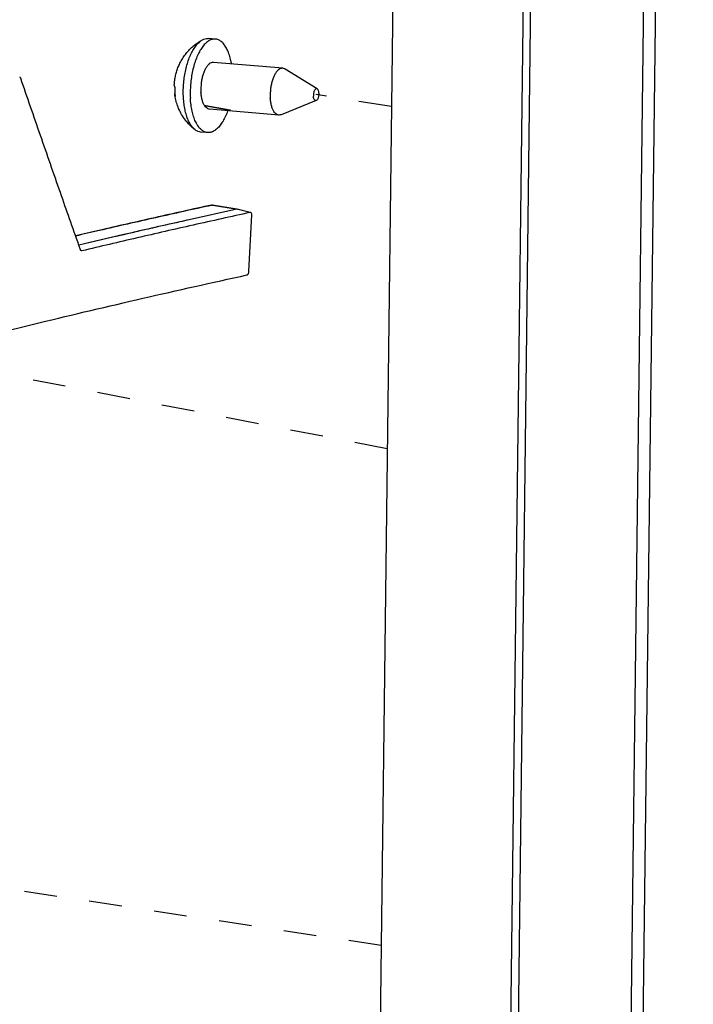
# Paper-space layout 'Layout1' of a CAD drawing. Header units: inches. Extents: x 29 to 351, y 58 to 234.
# Tile 45 of 104: x 36.18 to 38.44, y 183.76 to 187.06. Entities that reach past the tile are written whole.
import ezdxf

# ---------------------------------------------------------------- set-up
doc = ezdxf.new("R2010")
doc.units = ezdxf.units.IN
doc.header["$LTSCALE"] = 1.1
doc.header["$MEASUREMENT"] = 0
doc.linetypes.add('DASHED', pattern=[0.2, 0.1, -0.1])
doc.layers.get('0').update_dxf_attribs({"linetype": 'CONTINUOUS'})
for name, color, linetype in [('02___PRT_ALL_AXES', 7, 'CONTINUOUS'), ('6_ALL_SURFS', 7, 'CONTINUOUS'), ('7_ALL_FEATURES', 7, 'CONTINUOUS')]:
    doc.layers.add(name, color=color, linetype=linetype)

psp = doc.layouts.get("Layout1")

# ---------------------------------------------------------------- linework, layer by layer
at = {"color": 4, "linetype": 'DASHED'}
for p, q in [((37.42782602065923, 186.7709100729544), (37.17408733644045, 186.8114544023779)), ((37.41379220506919, 185.6230725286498), (35.75961194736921, 185.9443818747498)), ((37.39341717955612, 183.9565821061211), (33.37173773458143, 184.5668219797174))]:
    psp.add_line(p, q, dxfattribs=at)
at = {"layer": '02___PRT_ALL_AXES', "color": 7, "linetype": 'Continuous'}
for p, q in [((36.83762084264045, 186.9976492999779), (36.81431081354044, 186.9996004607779)), ((37.06365567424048, 186.8997135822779), (36.83105288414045, 186.9191835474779)), ((37.17912376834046, 186.8309598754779), (37.07119313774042, 186.8971543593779)), ((37.17581100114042, 186.7913830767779), (37.05837779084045, 186.7440526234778)), ((37.05051975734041, 186.7427820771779), (36.81791696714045, 186.7622520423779)), ((36.81134900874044, 186.6837862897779), (36.78803897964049, 186.6857374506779))]:
    psp.add_line(p, q, dxfattribs=at)
for points, start_tangent, end_tangent in [([(36.83762128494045, 186.997643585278), (36.83184585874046, 186.9976039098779), (36.82118842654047, 186.9948116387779), (36.81060463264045, 186.9885771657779), (36.80033090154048, 186.979039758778), (36.79059673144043, 186.966412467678), (36.78161956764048, 186.9509773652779), (36.77359994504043, 186.9330792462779), (36.76671700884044, 186.9131179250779), (36.76112451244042, 186.8915393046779), (36.75694738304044, 186.8688254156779), (36.75427893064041, 186.8454836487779), (36.75317876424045, 186.8220354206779), (36.75367145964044, 186.7990045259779)], (-0.9965430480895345, 0.08307799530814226), (0.05679379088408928, -0.9983859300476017)), ([(36.89176557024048, 186.9141566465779), (36.88961377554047, 186.9252037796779), (36.88454883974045, 186.9439901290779), (36.87814217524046, 186.960469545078), (36.87053689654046, 186.9742739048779), (36.86190289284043, 186.9850948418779), (36.85243303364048, 186.9926906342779), (36.84233885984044, 186.9968916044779), (36.83762128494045, 186.997643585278)], (-0.1683537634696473, 0.9857266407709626), (-0.9965430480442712, 0.08307799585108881)), ([(36.83104935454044, 186.9191817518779), (36.83003258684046, 186.9192356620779), (36.82346397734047, 186.9180192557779), (36.81693013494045, 186.9141704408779), (36.81065356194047, 186.9078202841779), (36.80484799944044, 186.899185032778), (36.79971114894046, 186.8885587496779), (36.79541793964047, 186.8763033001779), (36.79211457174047, 186.8628360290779), (36.78991353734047, 186.8486155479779), (36.78888979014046, 186.8341261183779), (36.78907819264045, 186.8198611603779)], (-0.9962940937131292, 0.0860120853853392), (0.05679379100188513, -0.9983859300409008)), ([(37.06365549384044, 186.8997114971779), (37.06263537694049, 186.8997656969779), (37.05606676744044, 186.8985492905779), (37.04953292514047, 186.894700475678), (37.04325635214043, 186.8883503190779), (37.03745078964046, 186.8797150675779), (37.03231393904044, 186.8690887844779), (37.02802072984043, 186.8568333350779), (37.02471736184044, 186.843366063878), (37.02251632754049, 186.8291455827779), (37.02149258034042, 186.8146561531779), (37.02168098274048, 186.8003911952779)], (-0.996275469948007, 0.0862275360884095), (0.05679379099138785, -0.9983859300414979)), ([(37.07119438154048, 186.8971563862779), (37.06901506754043, 186.898308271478), (37.06365549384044, 186.8997114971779)], (-0.8523180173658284, 0.5230238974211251), (-0.9962754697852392, 0.08622753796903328)), ([(37.17912361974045, 186.8309604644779), (37.17908980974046, 186.8309805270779), (37.17677116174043, 186.8316351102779), (37.17436435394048, 186.8309064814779), (37.17203340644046, 186.8288442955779), (37.16993716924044, 186.8255890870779), (37.16821849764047, 186.8213626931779), (37.16699451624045, 186.8164531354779), (37.16634863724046, 186.8111949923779), (37.16632487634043, 186.8059465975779)], (-0.8580087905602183, 0.5136350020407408), (0.0567937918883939, -0.9983859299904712)), ([(37.18463015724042, 186.8167294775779), (37.18403018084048, 186.821610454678), (37.18284735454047, 186.8257913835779), (37.18116228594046, 186.8289873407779), (37.17912361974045, 186.8309604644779)], (-0.05679378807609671, 0.9983859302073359), (-0.8580087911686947, 0.5136350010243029)), ([(36.81134856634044, 186.6837920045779), (36.80663099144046, 186.6845439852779), (36.79653681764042, 186.6887449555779), (36.78706695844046, 186.6963407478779), (36.77843295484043, 186.7071616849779), (36.7708276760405, 186.7209660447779), (36.76442101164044, 186.7374454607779), (36.75935607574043, 186.756231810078), (36.75574601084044, 186.7769054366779), (36.75367145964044, 186.7990045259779)], (-0.9965430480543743, 0.08307799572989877), (-0.05679379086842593, 0.9983859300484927)), ([(36.8179204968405, 186.7622538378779), (36.81255757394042, 186.7636573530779), (36.80658405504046, 186.7677389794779), (36.80122012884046, 186.7743058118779), (36.79664845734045, 186.783134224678), (36.79302472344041, 186.7939235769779), (36.79047232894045, 186.8063064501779), (36.78907819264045, 186.8198611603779)], (-0.9962940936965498, 0.0860120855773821), (-0.0567937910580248, 0.9983859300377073)), ([(37.0505199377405, 186.7427841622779), (37.04516036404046, 186.7441873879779), (37.03918684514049, 186.7482690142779), (37.03382291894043, 186.7548358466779), (37.02925124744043, 186.7636642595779), (37.02562751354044, 186.7744536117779), (37.02307511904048, 186.7868364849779), (37.02168098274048, 186.8003911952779)], (-0.9962754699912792, 0.08622753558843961), (-0.0567937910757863, 0.9983859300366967)), ([(37.17581248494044, 186.7913871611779), (37.17418387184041, 186.7910409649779), (37.17186522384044, 186.7916955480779), (37.16979274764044, 186.7936887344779), (37.16810767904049, 186.7968846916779), (37.16692485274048, 186.8010656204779), (37.16632487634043, 186.8059465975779)], (-0.9275147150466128, -0.3737866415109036), (-0.05679379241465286, 0.9983859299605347)), ([(37.18463015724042, 186.8167294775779), (37.18460639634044, 186.811481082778), (37.18396051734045, 186.8062229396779), (37.18273653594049, 186.8013133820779), (37.18101786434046, 186.7970869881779), (37.17892162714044, 186.7938317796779), (37.17659067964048, 186.7917695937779), (37.17581248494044, 186.7913871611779)], (0.05679378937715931, -0.9983859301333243), (-0.9275147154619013, -0.3737866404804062)), ([(36.87862058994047, 186.757116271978), (36.87536990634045, 186.7483563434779), (36.86735028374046, 186.7304582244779), (36.85837311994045, 186.7150231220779), (36.84863894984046, 186.7023958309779), (36.83836521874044, 186.6928584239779), (36.82778142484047, 186.6866239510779), (36.81712399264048, 186.6838316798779), (36.81134856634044, 186.6837920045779)], (-0.329910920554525, -0.9440120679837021), (-0.9965430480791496, 0.08307799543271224)), ([(37.05837800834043, 186.7440520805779), (37.05810866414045, 186.743946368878), (37.05154005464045, 186.7427299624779), (37.0505199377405, 186.7427841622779)], (-0.9282196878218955, -0.3720325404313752), (-0.9962754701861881, 0.08622753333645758))]:
    psp.add_spline(points, degree=3, dxfattribs=dict(at, start_tangent=start_tangent, end_tangent=end_tangent))
at = {"layer": '6_ALL_SURFS', "color": 7, "linetype": 'Continuous'}
psp.add_line((38.01426402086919, 196.8744169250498), (37.63338026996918, 165.7216155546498), dxfattribs=at)
at = {"layer": '7_ALL_FEATURES', "color": 7, "linetype": 'Continuous'}
for p, q in [((38.06533042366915, 166.7182643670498), (38.44086261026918, 197.4333568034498)), ((38.02472590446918, 166.7006551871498), (38.40025809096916, 197.4157476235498)), ((37.55225461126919, 196.9480288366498), (37.17137086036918, 165.7952274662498)), ((37.98877421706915, 196.8633628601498), (37.60789046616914, 165.7105614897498)), ((36.79256241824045, 186.9940689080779), (36.79402163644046, 186.9948953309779)), ((36.70230602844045, 186.8047148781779), (36.70153265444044, 186.8094846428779)), ((36.70185285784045, 186.8149191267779), (36.70308162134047, 186.8048454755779)), ((36.80523522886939, 186.7736209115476), (36.8027423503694, 186.7736358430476)), ((36.80274436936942, 186.7736357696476), (36.80525607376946, 186.7738593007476)), ((36.80523521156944, 186.7736204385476), (36.80286107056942, 186.7731008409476)), ((36.80523521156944, 186.7736204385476), (36.80655811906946, 186.7737245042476)), ((36.88672990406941, 186.7596525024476), (36.80523521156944, 186.7736204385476)), ((36.80525607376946, 186.7738593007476), (36.80656884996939, 186.7737226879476)), ((36.80655811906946, 186.7737245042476), (36.88836657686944, 186.7597028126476)), ((36.88839380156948, 186.7596981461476), (36.88672990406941, 186.7596525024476)), ((36.88864261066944, 186.7596013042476), (36.8867301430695, 186.7596550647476)), ((36.82745849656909, 186.4406842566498), (36.8249656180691, 186.4406991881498)), ((36.82496763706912, 186.4406991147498), (36.82747934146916, 186.4409226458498)), ((36.82745847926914, 186.4406837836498), (36.82508433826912, 186.4401641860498)), ((36.82745847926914, 186.4406837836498), (36.82878138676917, 186.4407878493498)), ((36.90895317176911, 186.4267158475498), (36.82745847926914, 186.4406837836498)), ((36.82747934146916, 186.4409226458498), (36.8287921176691, 186.4407860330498)), ((36.82878138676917, 186.4407878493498), (36.91058984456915, 186.4267661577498)), ((36.90895605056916, 186.4267709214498), (36.75008463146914, 186.3916308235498)), ((36.90895317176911, 186.4267158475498), (36.75009107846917, 186.3915975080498)), ((36.91061706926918, 186.4267614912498), (36.90895317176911, 186.4267158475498)), ((36.91086587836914, 186.4266646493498), (36.9089534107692, 186.4267184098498)), ((36.95365742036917, 186.4158235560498), (36.90895605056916, 186.4267709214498)), ((36.95375366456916, 186.4162164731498), (36.91087858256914, 186.4267186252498)), ((36.75009107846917, 186.3915975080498), (36.65871186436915, 186.3710249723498))]:
    psp.add_line(p, q, dxfattribs=at)
at = {"layer": '7_ALL_FEATURES', "color": 3, "linetype": 'Continuous'}
for p, q in [((36.95013548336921, 186.2173676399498), (36.95972626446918, 186.4074997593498)), ((36.95555871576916, 186.4157171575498), (36.95365478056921, 186.4157710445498)), ((36.38476012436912, 186.2909021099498), (36.37940374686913, 186.3061151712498)), ((36.38992995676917, 186.2873170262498), (36.38822082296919, 186.2873037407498))]:
    psp.add_line(p, q, dxfattribs=at)
at = {"layer": '7_ALL_FEATURES', "color": 7, "linetype": 'Continuous'}
for points, start_tangent, end_tangent in [([(36.79402164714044, 186.9948953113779), (36.80272788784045, 186.9984642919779), (36.81286174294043, 186.9996881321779), (36.81431071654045, 186.9995993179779)], (0.8785514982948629, 0.4776476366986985), (0.9964195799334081, -0.08454596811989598)), ([(36.69967522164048, 186.8421389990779), (36.70032670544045, 186.8525388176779), (36.70243437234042, 186.8680828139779), (36.70581511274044, 186.8831409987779), (36.71050512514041, 186.8979590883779), (36.71672428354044, 186.9129056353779), (36.72479681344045, 186.9281567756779), (36.73427327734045, 186.9425510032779), (36.74486872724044, 186.9557422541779), (36.75783230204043, 186.9689843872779), (36.77108834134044, 186.9800806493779), (36.78861650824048, 186.991835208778)], (0.03374358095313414, 0.9994305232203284), (0.8616241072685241, 0.5075469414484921)), ([(36.73036143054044, 186.8009556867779), (36.72985652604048, 186.8229267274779), (36.73080345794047, 186.8452996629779), (36.73318294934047, 186.8676190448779), (36.73694656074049, 186.889430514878), (36.74201767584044, 186.9102900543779), (36.74829306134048, 186.9297730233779), (36.75564496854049, 186.9474828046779), (36.76392373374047, 186.9630588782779), (36.77296082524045, 186.9761841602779), (36.78257227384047, 186.9865914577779), (36.79256241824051, 186.9940689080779)], (-0.0567937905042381, 0.9983859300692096), (0.8616241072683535, 0.5075469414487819)), ([(36.69967523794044, 186.842139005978), (36.69970269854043, 186.8407347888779), (36.69998045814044, 186.8388415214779), (36.70053473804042, 186.8369672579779), (36.70135912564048, 186.8351254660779)], (-0.03367222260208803, -0.9994329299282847), (0.4646394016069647, -0.8854999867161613)), ([(36.70135912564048, 186.8351254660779), (36.70127176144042, 186.8250961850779), (36.70185285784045, 186.814919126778)], (-0.04195017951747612, -0.9991197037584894), (0.08944437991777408, -0.995991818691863)), ([(36.70153263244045, 186.809484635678), (36.70149027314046, 186.8097953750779), (36.70139029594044, 186.8114732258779), (36.70150496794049, 186.813157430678), (36.70183564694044, 186.8148590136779), (36.70185152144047, 186.8149202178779)], (-0.1468284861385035, 0.9891619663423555), (0.2531051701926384, 0.9674387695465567)), ([(36.70308162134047, 186.8048454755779), (36.70233868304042, 186.806473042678), (36.70180657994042, 186.8081262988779), (36.70153263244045, 186.809484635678)], (-0.4646394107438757, 0.8854999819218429), (-0.146828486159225, 0.9891619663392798)), ([(36.76881433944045, 186.693750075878), (36.75150393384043, 186.7092177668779), (36.73707417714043, 186.7257856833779), (36.72433177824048, 186.7447098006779), (36.71430426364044, 186.7645499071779), (36.70716304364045, 186.7841973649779), (36.70268146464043, 186.8026506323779), (36.70230602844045, 186.8047148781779)], (-0.7869149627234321, 0.6170614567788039), (-0.1732264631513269, 0.9848820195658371)), ([(36.76881393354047, 186.6937495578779), (36.76131081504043, 186.7009321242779), (36.75329762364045, 186.7119982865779), (36.74625907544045, 186.7257245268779), (36.74033845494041, 186.7418314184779), (36.73565628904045, 186.7599910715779), (36.73230789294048, 186.7798338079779), (36.73036143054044, 186.8009556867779)], (-0.7871423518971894, 0.6167713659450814), (-0.05679379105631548, 0.9983859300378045)), ([(36.78803907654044, 186.6857385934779), (36.77959210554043, 186.687622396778), (36.77013552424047, 186.6927513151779), (36.76881393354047, 186.6937495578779)], (-0.9964195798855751, 0.08454596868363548), (-0.7871423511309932, 0.6167713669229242)), ([(36.82496531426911, 186.4406991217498), (36.63415746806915, 186.3983679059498), (36.44601244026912, 186.3554517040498), (36.36845765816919, 186.3374096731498)], (-0.9768912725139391, -0.2137368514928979), (-0.9737002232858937, -0.2278329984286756)), ([(36.82508433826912, 186.4401641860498), (36.63670635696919, 186.3983619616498), (36.44862006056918, 186.3554604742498), (36.36865215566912, 186.3368555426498)], (-0.9768705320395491, -0.213831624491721), (-0.9736879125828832, -0.2278856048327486)), ([(36.65871186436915, 186.3710249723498), (36.53084934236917, 186.3417697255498), (36.37934098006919, 186.3063757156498)], (-0.9752643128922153, -0.2210418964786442), (-0.9732033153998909, -0.229946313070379)), ([(36.75008463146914, 186.3916308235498), (36.71782227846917, 186.3843900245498), (36.52928574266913, 186.3413473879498), (36.3793978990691, 186.3062144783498)], (-0.9758432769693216, -0.2184717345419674), (-0.9730092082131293, -0.2307662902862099))]:
    psp.add_spline(points, degree=3, dxfattribs=dict(at, start_tangent=start_tangent, end_tangent=end_tangent))
at = {"layer": '7_ALL_FEATURES', "color": 3, "linetype": 'Continuous'}
for points, start_tangent, end_tangent in [([(36.18434430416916, 186.8663780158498), (36.18309269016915, 186.8686427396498), (36.18137500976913, 186.8698468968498), (36.18098799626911, 186.8699538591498)], (-0.3255654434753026, 0.9455195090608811), (-0.9778540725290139, 0.2092878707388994)), ([(36.37940374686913, 186.3061151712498), (36.31746617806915, 186.4826861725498), (36.25065754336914, 186.6745218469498), (36.18434430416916, 186.8663780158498)], (-0.3320195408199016, 0.9432725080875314), (-0.3255654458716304, 0.9455195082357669)), ([(36.95365742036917, 186.4158235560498), (36.76297632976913, 186.3735430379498), (36.57488668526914, 186.3306024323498), (36.38992032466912, 186.2871254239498)], (-0.9769461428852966, -0.2134859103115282), (-0.9727167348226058, -0.2319960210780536)), ([(36.95972626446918, 186.4074997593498), (36.95906505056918, 186.4122287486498), (36.95815268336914, 186.4139256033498), (36.95693284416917, 186.4151422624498), (36.95557200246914, 186.4157709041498)], (0.05037866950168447, 0.9987301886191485), (-0.9707763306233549, 0.239986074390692)), ([(36.38603368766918, 186.2886415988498), (36.38476012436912, 186.2909021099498)], (-0.6655973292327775, 0.7463110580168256), (-0.3321937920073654, 0.9432111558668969)), ([(36.38822057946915, 186.2873026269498), (36.38781665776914, 186.2874153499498), (36.38603368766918, 186.2886415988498)], (-0.9769274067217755, 0.2135716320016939), (-0.665597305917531, 0.7463110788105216)), ([(35.88477045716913, 185.9551767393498), (36.24545121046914, 186.0455348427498), (36.94308706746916, 186.2062383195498)], (0.9682865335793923, 0.2498423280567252), (0.9770238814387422, 0.2131298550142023)), ([(36.94308706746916, 186.2062383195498), (36.94490429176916, 186.2069919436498), (36.94649759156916, 186.2083208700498), (36.94786844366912, 186.2101002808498), (36.94897503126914, 186.2122369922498), (36.95013548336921, 186.2173676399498)], (0.977023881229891, 0.2131298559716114), (0.05037866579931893, 0.998730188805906))]:
    psp.add_spline(points, degree=3, dxfattribs=dict(at, start_tangent=start_tangent, end_tangent=end_tangent))

doc.saveas('drawing.dxf')
